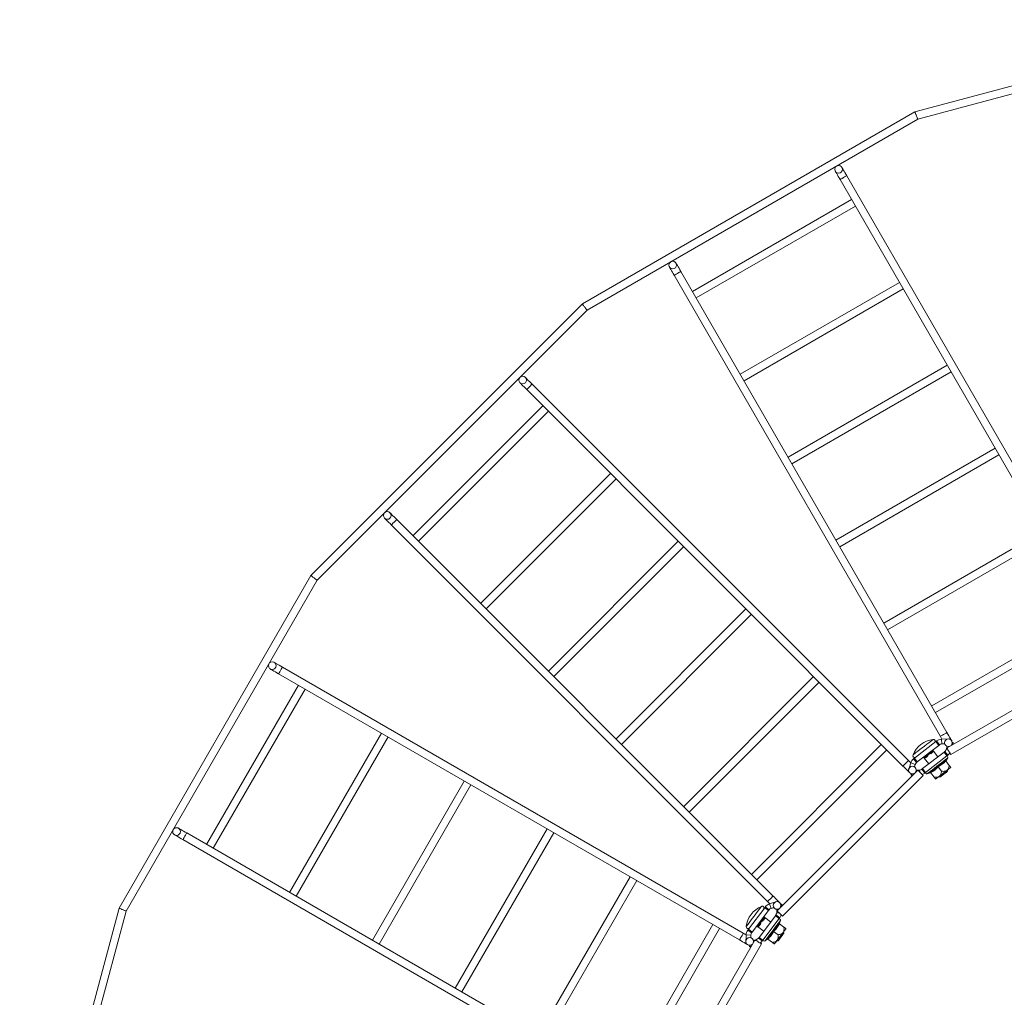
# Model space of a CAD drawing. Header units: millimetres. Extents: x 629 to 3946, y -402 to 1746.
# Tile 11 of 18: x 2560 to 3074, y 779 to 1289. Entities that reach past the tile are written whole.
import ezdxf

# ---------------------------------------------------------------- set-up
doc = ezdxf.new("R2010")
doc.units = ezdxf.units.MM

msp = doc.modelspace()

# ---------------------------------------------------------------- linework, layer by layer
at = {"color": 7, "linetype": 'Continuous', "lineweight": 15}
for p, q in [((3221.11, 1293.07), (3027.41, 1241.17)), ((3028.96, 1237.44), (3221.64, 1289.07)), ((3027.41, 1241.17), (2853.75, 1140.91)), ((2856.21, 1137.71), (3028.96, 1237.44)), ((2988.33, 1205.9), (3127.33, 965.15)), ((3130.8, 967.15), (2991.8, 1207.9)), ((2994.33, 1195.51), (2911.2, 1147.51)), ((2913.2, 1144.05), (2996.33, 1192.05)), ((3044.2, 917.15), (2905.2, 1157.9)), ((2901.73, 1155.9), (3040.73, 915.15)), ((3019.33, 1152.21), (2936.2, 1104.21)), ((2938.2, 1100.75), (3021.33, 1148.75)), ((2853.75, 1140.91), (2711.96, 999.11)), ((2715.16, 996.66), (2856.21, 1137.71)), ((3044.33, 1108.91), (2961.2, 1060.91)), ((2963.2, 1057.45), (3046.33, 1105.45)), ((2824.64, 1096.23), (3021.21, 899.66)), ((3024.04, 902.49), (2827.47, 1099.06)), ((2833.12, 1087.75), (2765.24, 1019.87)), ((2768.07, 1017.04), (2835.95, 1084.92)), ((3069.33, 1065.61), (2986.2, 1017.61)), ((2988.2, 1014.14), (3071.33, 1062.14)), ((2868.48, 1052.39), (2800.6, 984.51)), ((2803.42, 981.68), (2871.31, 1049.57)), ((2753.93, 1025.52), (2950.5, 828.95)), ((2953.33, 831.78), (2756.76, 1028.35)), ((3094.33, 1022.31), (3011.2, 974.31)), ((3013.2, 970.84), (3096.33, 1018.84)), ((2903.83, 1017.04), (2835.95, 949.16)), ((2838.78, 946.33), (2906.66, 1014.21)), ((2711.96, 999.11), (2611.7, 825.45)), ((2615.42, 823.91), (2715.16, 996.66)), ((2939.19, 981.68), (2871.31, 913.8)), ((2874.14, 910.97), (2942.02, 978.86)), ((3119.33, 979.01), (3036.2, 931.01)), ((3038.2, 927.54), (3121.33, 975.54)), ((3134.3, 961.09), (3044.23, 909.09)), ((3046.23, 905.62), (3136.3, 957.62)), ((2695.05, 947.82), (2935.8, 808.82)), ((2937.8, 812.29), (2697.05, 951.29)), ((2705.44, 941.82), (2657.44, 858.69)), ((2974.54, 946.33), (2906.66, 878.45)), ((2909.49, 875.62), (2977.37, 943.5)), ((2660.91, 856.69), (2708.91, 939.82)), ((2748.74, 916.82), (2700.74, 833.69)), ((2704.21, 831.69), (2752.21, 914.82)), ((3009.9, 910.97), (2942.02, 843.09)), ((3038.4, 912.42), (3027.18, 903.78)), ((3039.92, 910.44), (3028.7, 901.8)), ((3039.92, 910.44), (3038.4, 912.42)), ((3038.8, 912.73), (3040.32, 910.75)), ((3045.44, 913.84), (3041.34, 913.66)), ((3041.45, 911.16), (3041.34, 913.66)), ((3043.05, 911.23), (3041.45, 911.16)), ((3045.94, 913.87), (3045.95, 913.56)), ((3046.95, 912.02), (3047.48, 911.86)), ((3047.33, 911.38), (3047.14, 910.77)), ((2944.85, 840.26), (3012.73, 908.14)), ((3031.42, 898.28), (3042.64, 906.92)), ((3035.78, 906.74), (3034.62, 905.72)), ((3036.79, 907.82), (3035.78, 906.74)), ((3036.79, 907.82), (3036.69, 907.95)), ((3036.94, 907.63), (3036.79, 907.82)), ((3039.4, 904.43), (3037.1, 907.42)), ((3044.16, 904.94), (3042.64, 906.92)), ((3043.03, 907.22), (3044.56, 905.24)), ((3043.72, 908.21), (3044.26, 909.95)), ((3024.01, 897.34), (3025.23, 901.26)), ((3025.23, 901.26), (3027.62, 900.51)), ((3028.31, 901.5), (3026.78, 903.48)), ((3027.18, 903.78), (3028.7, 901.8)), ((3027.62, 900.51), (3027.22, 899.24)), ((3032.04, 904.16), (3031.94, 904.29)), ((3033.34, 904.87), (3032.04, 904.16)), ((3032.04, 904.16), (3032.18, 903.97)), ((3032.35, 903.76), (3034.65, 900.77)), ((3032.94, 896.3), (3044.16, 904.94)), ((3043.56, 902.31), (3045.36, 899.98)), ((3043.7, 902.51), (3044.56, 903.86)), ((3043.7, 902.51), (3043.7, 902.52)), ((3028.99, 897.54), (2955.45, 824)), ((3024.34, 896.71), (3023.86, 896.86)), ((3025.4, 894.85), (3025.36, 895.7)), ((3028.16, 897.48), (3028.97, 897.52)), ((3029.01, 897.52), (3029.89, 897.56)), ((3032.54, 895.99), (3031.02, 897.97)), ((3031.42, 898.28), (3032.94, 896.3)), ((3033.89, 895.64), (3035.41, 896.12)), ((3035.64, 896.21), (3037.43, 893.87)), ((3039.6, 899.26), (3041.39, 896.93)), ((3044.49, 896.92), (3044.59, 897.69)), ((2792.04, 891.82), (2744.04, 808.69)), ((2747.51, 806.69), (2795.51, 889.82)), ((2958.28, 821.17), (3031.82, 894.71)), ((3025.9, 894.88), (3026.35, 894.9)), ((3039.84, 894.03), (3040.61, 893.93)), ((2887.8, 725.68), (2647.05, 864.68)), ((2835.35, 866.82), (2787.35, 783.69)), ((2790.81, 781.69), (2838.81, 864.82)), ((2645.05, 861.22), (2885.8, 722.22)), ((2878.65, 841.82), (2830.65, 758.69)), ((2834.11, 756.69), (2882.11, 839.82)), ((2950.5, 828.95), (2951.73, 827.72)), ((2955.4, 828.91), (2951.5, 827.65)), ((2955.88, 829.07), (2955.98, 828.76)), ((2611.7, 825.45), (2559.8, 631.76)), ((2563.8, 631.23), (2615.42, 823.91)), ((2940.46, 814.38), (2948.99, 825.68)), ((2942.46, 812.87), (2950.99, 824.17)), ((2950.99, 824.17), (2948.99, 825.68)), ((2949.29, 826.08), (2951.29, 824.57)), ((2952.27, 825.27), (2951.5, 827.65)), ((2953.76, 825.75), (2952.27, 825.27)), ((2955.24, 823.03), (2955.31, 824.83)), ((2957.31, 827.56), (2957.9, 827.54)), ((2957.89, 827.04), (2957.86, 826.41)), ((2954.54, 821.5), (2946, 810.19)), ((2947.97, 819.51), (2947.12, 818.22)), ((2948.66, 820.82), (2947.97, 819.51)), ((2956.53, 819.99), (2948, 808.69)), ((2948.66, 820.82), (2948.53, 820.92)), ((2948.85, 820.67), (2948.66, 820.82)), ((2952.08, 818.24), (2949.07, 820.51)), ((2956.53, 819.99), (2954.54, 821.5)), ((2954.84, 821.89), (2956.83, 820.39)), ((2956.73, 817.53), (2957.2, 819.05)), ((2921.95, 816.82), (2873.95, 733.69)), ((2877.41, 731.69), (2925.41, 814.82)), ((2942.16, 812.47), (2940.16, 813.98)), ((2940.46, 814.38), (2942.46, 812.87)), ((2945.05, 816.03), (2944.92, 816.13)), ((2946.12, 817.05), (2945.05, 816.03)), ((2945.05, 816.03), (2945.23, 815.89)), ((2945.45, 815.72), (2948.46, 813.45)), ((2953.64, 813.3), (2955.99, 811.53)), ((2956.65, 817.29), (2959, 815.52)), ((2958.97, 812.34), (2958.86, 813.12)), ((2943.87, 808.79), (2891.87, 718.72)), ((2939.11, 807.33), (2939.25, 811.43)), ((2939.25, 811.43), (2941.75, 811.34)), ((2941.75, 811.34), (2941.7, 809.97)), ((2943.07, 808.56), (2944.72, 809.09)), ((2947.7, 808.29), (2945.7, 809.79)), ((2946, 810.19), (2948, 808.69)), ((2949.09, 808.3), (2950.42, 809.17)), ((2950.42, 809.17), (2950.42, 809.17)), ((2950.63, 809.31), (2952.97, 807.54)), ((2955.25, 808.33), (2956.02, 808.44)), ((2895.33, 716.72), (2947.33, 806.79)), ((2939.57, 806.81), (2939.09, 806.83)), ((2941.11, 805.3), (2940.86, 806.07)), ((2941.59, 805.45), (2942.02, 805.59))]:
    msp.add_line(p, q, dxfattribs=at)
at = {"color": 8, "linetype": 'Continuous', "lineweight": 15}
for p, q in [((3045.44, 913.76), (3045.44, 913.84)), ((3047.33, 911.38), (3046.94, 911.5)), ((3044.96, 907.82), (3043.72, 908.21)), ((3024.01, 897.34), (3024.18, 897.29)), ((3025.87, 895.56), (3025.9, 894.88)), ((3029.89, 897.56), (3029.93, 896.6)), ((2955.43, 828.83), (2955.4, 828.91)), ((2956.47, 822.98), (2955.24, 823.03)), ((2957.89, 827.04), (2957.44, 827.06)), ((2956.5, 817.72), (2956.73, 817.53)), ((2944.72, 809.09), (2945.04, 808.11)), ((2939.11, 807.33), (2939.28, 807.32)), ((2941.39, 806.07), (2941.59, 805.45))]:
    msp.add_line(p, q, dxfattribs=at)
at = {"color": 7, "linetype": 'Continuous', "lineweight": 15, "flags": 128}
for points in [[(3028.96, 1237.44), (3028.95, 1237.47), (3028.91, 1237.55), (3028.86, 1237.69), (3028.78, 1237.88), (3028.68, 1238.11), (3028.57, 1238.37), (3028.45, 1238.67), (3028.32, 1238.98), (3028.19, 1239.31), (3028.05, 1239.63), (3027.92, 1239.94), (3027.8, 1240.24), (3027.69, 1240.5), (3027.6, 1240.73), (3027.52, 1240.92), (3027.46, 1241.06), (3027.43, 1241.14), (3027.41, 1241.17)], [(2985.83, 1210.23), (2985.88, 1210.15), (2986.02, 1209.91), (2986.26, 1209.5), (2986.57, 1208.97), (2986.94, 1208.31), (2987.38, 1207.56), (2987.85, 1206.75), (2988.33, 1205.9)], [(2991.8, 1207.9), (2991.31, 1208.75), (2990.84, 1209.56), (2990.41, 1210.31), (2990.03, 1210.97), (2989.72, 1211.5), (2989.49, 1211.91), (2989.35, 1212.15), (2989.3, 1212.23)], [(2899.23, 1160.23), (2899.28, 1160.15), (2899.42, 1159.91), (2899.65, 1159.5), (2899.96, 1158.97), (2900.34, 1158.31), (2900.77, 1157.56), (2901.24, 1156.75), (2901.73, 1155.9)], [(2905.2, 1157.9), (2904.71, 1158.75), (2904.24, 1159.56), (2903.81, 1160.31), (2903.43, 1160.97), (2903.12, 1161.5), (2902.89, 1161.91), (2902.74, 1162.15), (2902.7, 1162.23)], [(2853.75, 1140.91), (2853.77, 1140.88), (2853.83, 1140.81), (2853.92, 1140.69), (2854.04, 1140.53), (2854.19, 1140.33), (2854.37, 1140.11), (2854.56, 1139.85), (2854.77, 1139.58), (2854.98, 1139.31), (2855.19, 1139.03), (2855.4, 1138.76), (2855.6, 1138.51), (2855.77, 1138.28), (2855.92, 1138.08), (2856.05, 1137.92), (2856.14, 1137.8), (2856.19, 1137.73), (2856.21, 1137.71)], [(2827.47, 1099.06), (2826.78, 1099.75), (2826.11, 1100.42), (2825.5, 1101.03), (2824.97, 1101.56), (2824.53, 1102), (2824.2, 1102.33), (2824, 1102.53), (2823.93, 1102.6)], [(2821.1, 1099.77), (2821.17, 1099.7), (2821.37, 1099.5), (2821.7, 1099.17), (2822.14, 1098.73), (2822.67, 1098.2), (2823.29, 1097.59), (2823.95, 1096.92), (2824.64, 1096.23)], [(2750.39, 1029.06), (2750.46, 1028.99), (2750.66, 1028.79), (2750.99, 1028.46), (2751.43, 1028.02), (2751.96, 1027.49), (2752.57, 1026.88), (2753.24, 1026.21), (2753.93, 1025.52)], [(2756.76, 1028.35), (2756.07, 1029.04), (2755.4, 1029.71), (2754.79, 1030.32), (2754.26, 1030.85), (2753.82, 1031.29), (2753.49, 1031.62), (2753.29, 1031.82), (2753.22, 1031.89)], [(2715.16, 996.66), (2715.14, 996.68), (2715.06, 996.73), (2714.95, 996.82), (2714.79, 996.94), (2714.59, 997.1), (2714.36, 997.27), (2714.11, 997.46), (2713.84, 997.67), (2713.56, 997.88), (2713.28, 998.1), (2713.01, 998.3), (2712.76, 998.5), (2712.53, 998.67), (2712.33, 998.83), (2712.17, 998.95), (2712.06, 999.04), (2711.98, 999.09), (2711.96, 999.11)], [(2697.05, 951.29), (2696.2, 951.78), (2695.39, 952.24), (2694.64, 952.68), (2693.99, 953.06), (2693.45, 953.37), (2693.05, 953.6), (2692.8, 953.74), (2692.72, 953.79)], [(2690.72, 950.32), (2690.8, 950.28), (2691.05, 950.13), (2691.45, 949.9), (2691.99, 949.59), (2692.64, 949.21), (2693.39, 948.78), (2694.2, 948.31), (2695.05, 947.82)], [(3046.7, 912.82), (3046.65, 912.9), (3046.5, 913.15), (3046.27, 913.55), (3045.96, 914.09), (3045.58, 914.74), (3045.15, 915.49), (3044.68, 916.3), (3044.2, 917.15)], [(3038.4, 912.42), (3038.48, 912.48), (3038.55, 912.54), (3038.62, 912.59), (3038.68, 912.64), (3038.73, 912.68), (3038.77, 912.7), (3038.79, 912.72), (3038.8, 912.73)], [(3040.32, 910.75), (3040.31, 910.74), (3040.29, 910.72), (3040.25, 910.69), (3040.2, 910.66), (3040.14, 910.61), (3040.08, 910.56), (3040, 910.5), (3039.92, 910.44)], [(3040.73, 915.15), (3041.22, 914.3), (3041.59, 913.67)], [(3042.99, 911.23), (3043.04, 911.15), (3043.18, 910.9), (3043.23, 910.82)], [(3045.44, 913.84), (3045.53, 913.85), (3045.63, 913.85), (3045.71, 913.86), (3045.79, 913.86), (3045.85, 913.86), (3045.9, 913.86), (3045.93, 913.87), (3045.94, 913.87)], [(3047.48, 911.86), (3047.48, 911.85), (3047.47, 911.82), (3047.46, 911.78), (3047.44, 911.72), (3047.42, 911.64), (3047.39, 911.56), (3047.36, 911.47), (3047.33, 911.38)], [(3035.78, 906.74), (3035.96, 906.88), (3036.13, 907.01), (3036.29, 907.14), (3036.45, 907.26), (3036.59, 907.37), (3036.72, 907.47), (3036.83, 907.56), (3036.94, 907.63)], [(3036.97, 907.05), (3036.88, 906.98), (3036.77, 906.9), (3036.66, 906.81), (3036.53, 906.71), (3036.4, 906.61), (3036.25, 906.5), (3036.1, 906.38), (3035.94, 906.26)], [(3042.64, 906.92), (3042.71, 906.98), (3042.79, 907.04), (3042.86, 907.09), (3042.92, 907.13), (3042.97, 907.17), (3043, 907.2), (3043.03, 907.22), (3043.03, 907.22)], [(3045.46, 906.96), (3045.07, 907.64), (3044.7, 908.27), (3044.42, 908.76), (3044.26, 909.04), (3044.23, 909.09)], [(3046.23, 905.62), (3046.22, 905.65), (3046.08, 905.88), (3045.81, 906.35), (3045.46, 906.96)], [(3025.24, 901.29), (3024.73, 901.8), (3024.04, 902.49)], [(3026.78, 903.48), (3026.79, 903.48), (3026.81, 903.5), (3026.85, 903.53), (3026.9, 903.57), (3026.96, 903.61), (3027.03, 903.66), (3027.1, 903.72), (3027.18, 903.78)], [(3028.7, 901.8), (3028.63, 901.74), (3028.55, 901.68), (3028.48, 901.63), (3028.42, 901.58), (3028.37, 901.55), (3028.34, 901.52), (3028.31, 901.5), (3028.31, 901.5)], [(3032.18, 903.97), (3032.28, 904.05), (3032.4, 904.14), (3032.53, 904.24), (3032.67, 904.35), (3032.82, 904.47), (3032.99, 904.59), (3033.16, 904.73), (3033.34, 904.87)], [(3033.77, 904.59), (3033.61, 904.46), (3033.45, 904.34), (3033.31, 904.23), (3033.17, 904.13), (3033.05, 904.03), (3032.93, 903.94), (3032.83, 903.86), (3032.74, 903.79)], [(3044.56, 905.24), (3044.55, 905.24), (3044.53, 905.22), (3044.49, 905.19), (3044.44, 905.15), (3044.38, 905.11), (3044.31, 905.05), (3044.24, 905), (3044.16, 904.94)], [(3021.21, 899.66), (3021.9, 898.97), (3022.57, 898.31), (3023.18, 897.69), (3023.71, 897.16), (3023.89, 896.98)], [(3023.86, 896.86), (3023.86, 896.87), (3023.87, 896.9), (3023.88, 896.94), (3023.9, 897), (3023.92, 897.08), (3023.95, 897.16), (3023.98, 897.25), (3024.01, 897.34)], [(3024.08, 896.79), (3024.15, 896.72), (3024.48, 896.39), (3024.68, 896.19), (3024.75, 896.12)], [(3027.58, 898.95), (3027.51, 899.02), (3027.31, 899.22), (3027.24, 899.29)], [(3030.73, 895.8), (3030.18, 896.35), (3029.66, 896.87), (3029.26, 897.27), (3029.03, 897.5), (3028.99, 897.54)], [(3031.82, 894.71), (3031.8, 894.73), (3031.61, 894.92), (3031.23, 895.3), (3030.73, 895.8)], [(3031.02, 897.97), (3031.03, 897.98), (3031.05, 898), (3031.09, 898.02), (3031.14, 898.06), (3031.2, 898.11), (3031.26, 898.16), (3031.34, 898.22), (3031.42, 898.28)], [(3032.94, 896.3), (3032.86, 896.24), (3032.79, 896.18), (3032.72, 896.13), (3032.66, 896.08), (3032.61, 896.04), (3032.57, 896.02), (3032.55, 896), (3032.54, 895.99)], [(3044.19, 897.39), (3043.73, 897.03), (3043.24, 896.65), (3042.73, 896.26), (3042.21, 895.86), (3041.69, 895.47), (3041.19, 895.07), (3040.7, 894.7), (3040.23, 894.34)], [(3041.18, 894.37), (3041.81, 894.85), (3042.55, 895.42), (3043.29, 896), (3043.92, 896.48), (3044.34, 896.8), (3044.49, 896.92)], [(3046.17, 898.91), (3046.14, 898.89), (3046.04, 898.81), (3045.87, 898.68), (3045.64, 898.51), (3045.35, 898.28), (3045.01, 898.02), (3044.62, 897.72), (3044.19, 897.39)], [(3025.9, 894.88), (3025.81, 894.87), (3025.71, 894.87), (3025.63, 894.86), (3025.55, 894.86), (3025.49, 894.86), (3025.44, 894.86), (3025.41, 894.85), (3025.4, 894.85)], [(3040.23, 894.34), (3039.8, 894.01), (3039.41, 893.71), (3039.07, 893.44), (3038.78, 893.22), (3038.55, 893.05), (3038.39, 892.92), (3038.28, 892.84), (3038.25, 892.81)], [(3040.61, 893.93), (3040.76, 894.05), (3041.18, 894.37)], [(2647.05, 864.68), (2646.2, 865.17), (2645.39, 865.64), (2644.64, 866.07), (2643.99, 866.45), (2643.45, 866.76), (2643.05, 866.99), (2642.8, 867.14), (2642.72, 867.18)], [(2640.72, 863.72), (2640.8, 863.67), (2641.05, 863.53), (2641.45, 863.3), (2641.99, 862.99), (2642.64, 862.61), (2643.39, 862.18), (2644.2, 861.71), (2645.05, 861.22)], [(2956.87, 828.24), (2956.8, 828.31), (2956.6, 828.51), (2956.27, 828.84), (2955.83, 829.28), (2955.3, 829.81), (2954.68, 830.42), (2954.02, 831.09), (2953.33, 831.78)], [(2955.4, 828.91), (2955.5, 828.94), (2955.59, 828.97), (2955.67, 829), (2955.74, 829.02), (2955.8, 829.04), (2955.84, 829.06), (2955.87, 829.06), (2955.88, 829.07)], [(2611.7, 825.45), (2611.72, 825.44), (2611.81, 825.41), (2611.95, 825.35), (2612.13, 825.27), (2612.36, 825.18), (2612.63, 825.07), (2612.92, 824.94), (2613.24, 824.81), (2613.56, 824.68), (2613.88, 824.55), (2614.2, 824.42), (2614.49, 824.29), (2614.76, 824.18), (2614.99, 824.09), (2615.17, 824.01), (2615.31, 823.95), (2615.4, 823.92), (2615.42, 823.91)], [(2948.99, 825.68), (2949.05, 825.76), (2949.11, 825.83), (2949.16, 825.9), (2949.21, 825.96), (2949.24, 826.01), (2949.27, 826.05), (2949.29, 826.07), (2949.29, 826.08)], [(2951.29, 824.57), (2951.28, 824.56), (2951.27, 824.54), (2951.24, 824.51), (2951.2, 824.46), (2951.16, 824.4), (2951.1, 824.33), (2951.05, 824.25), (2950.99, 824.17)], [(2953.71, 825.74), (2953.77, 825.68), (2953.97, 825.48), (2954.04, 825.41)], [(2957.19, 822.26), (2956.64, 822.81), (2956.12, 823.33), (2955.72, 823.73), (2955.49, 823.96), (2955.45, 824)], [(2957.9, 827.54), (2957.9, 827.53), (2957.9, 827.5), (2957.9, 827.46), (2957.9, 827.39), (2957.9, 827.32), (2957.89, 827.23), (2957.89, 827.14), (2957.89, 827.04)], [(2947.97, 819.51), (2948.11, 819.69), (2948.24, 819.86), (2948.36, 820.03), (2948.48, 820.18), (2948.59, 820.33), (2948.68, 820.46), (2948.77, 820.57), (2948.85, 820.67)], [(2949.04, 820.12), (2948.97, 820.03), (2948.89, 819.92), (2948.8, 819.81), (2948.71, 819.68), (2948.6, 819.55), (2948.49, 819.4), (2948.37, 819.24), (2948.25, 819.08)], [(2954.54, 821.5), (2954.6, 821.57), (2954.65, 821.65), (2954.7, 821.72), (2954.75, 821.78), (2954.79, 821.83), (2954.82, 821.86), (2954.83, 821.89), (2954.84, 821.89)], [(2958.28, 821.17), (2958.26, 821.19), (2958.07, 821.38), (2957.69, 821.76), (2957.19, 822.26)], [(2940.16, 813.98), (2940.17, 813.98), (2940.18, 814.01), (2940.21, 814.04), (2940.25, 814.09), (2940.29, 814.15), (2940.35, 814.22), (2940.4, 814.3), (2940.46, 814.38)], [(2942.46, 812.87), (2942.4, 812.79), (2942.34, 812.72), (2942.29, 812.65), (2942.24, 812.59), (2942.21, 812.54), (2942.18, 812.5), (2942.16, 812.48), (2942.16, 812.47)], [(2945.23, 815.89), (2945.31, 815.99), (2945.4, 816.11), (2945.5, 816.24), (2945.61, 816.38), (2945.72, 816.53), (2945.85, 816.7), (2945.98, 816.87), (2946.12, 817.05)], [(2946.6, 816.9), (2946.48, 816.74), (2946.36, 816.58), (2946.25, 816.43), (2946.15, 816.3), (2946.05, 816.17), (2945.97, 816.05), (2945.89, 815.95), (2945.82, 815.86)], [(2958.56, 812.72), (2958.21, 812.25), (2957.83, 811.76), (2957.45, 811.24), (2957.05, 810.72), (2956.66, 810.2), (2956.28, 809.69), (2955.9, 809.2), (2955.55, 808.73)], [(2960.07, 814.71), (2960.04, 814.68), (2959.96, 814.58), (2959.84, 814.41), (2959.66, 814.18), (2959.44, 813.89), (2959.18, 813.54), (2958.89, 813.15), (2958.56, 812.72)], [(2935.8, 808.82), (2936.65, 808.34), (2937.46, 807.87), (2938.21, 807.43), (2938.87, 807.06), (2939.09, 806.92)], [(2939.26, 811.45), (2938.65, 811.8), (2937.8, 812.29)], [(2942.13, 809.79), (2942.05, 809.84), (2941.81, 809.98), (2941.71, 810.04)], [(2945.99, 807.56), (2945.32, 807.95), (2944.68, 808.32), (2944.19, 808.6), (2943.91, 808.76), (2943.87, 808.79)], [(2945.7, 809.79), (2945.71, 809.8), (2945.73, 809.82), (2945.75, 809.86), (2945.79, 809.91), (2945.84, 809.97), (2945.89, 810.04), (2945.95, 810.11), (2946, 810.19)], [(2947.33, 806.79), (2947.31, 806.8), (2947.07, 806.94), (2946.61, 807.2), (2945.99, 807.56)], [(2948, 808.69), (2947.94, 808.61), (2947.88, 808.53), (2947.83, 808.46), (2947.79, 808.4), (2947.75, 808.35), (2947.72, 808.32), (2947.7, 808.29), (2947.7, 808.29)], [(2955.55, 808.73), (2955.22, 808.29), (2954.92, 807.9), (2954.66, 807.56), (2954.45, 807.27), (2954.27, 807.04), (2954.14, 806.87), (2954.07, 806.77), (2954.04, 806.73)], [(2956.02, 808.44), (2956.14, 808.58), (2956.46, 809.01), (2956.93, 809.64), (2957.5, 810.39), (2958.06, 811.14), (2958.54, 811.77), (2958.86, 812.19), (2958.97, 812.34)], [(2939.09, 806.83), (2939.09, 806.83), (2939.09, 806.86), (2939.09, 806.91), (2939.09, 806.97), (2939.1, 807.05), (2939.1, 807.13), (2939.1, 807.23), (2939.11, 807.33)], [(2939.28, 806.82), (2939.41, 806.74), (2939.81, 806.51), (2940.05, 806.37), (2940.13, 806.32)], [(2941.59, 805.45), (2941.5, 805.42), (2941.41, 805.39), (2941.33, 805.37), (2941.25, 805.34), (2941.19, 805.32), (2941.15, 805.31), (2941.12, 805.3), (2941.11, 805.3)]]:
    msp.add_lwpolyline(points, dxfattribs=at)
at = {"color": 8, "linetype": 'Continuous', "lineweight": 15, "flags": 128}
for points in [[(2988.33, 1205.9), (2988.47, 1205.98), (2988.84, 1206.2), (2989.4, 1206.52), (2990.07, 1206.9), (2990.73, 1207.29), (2991.29, 1207.61), (2991.67, 1207.83), (2991.8, 1207.9)], [(2901.73, 1155.9), (2901.86, 1155.98), (2902.24, 1156.2), (2902.8, 1156.52), (2903.46, 1156.9), (2904.13, 1157.29), (2904.69, 1157.61), (2905.06, 1157.83), (2905.2, 1157.9)], [(2824.64, 1096.23), (2824.75, 1096.34), (2825.05, 1096.65), (2825.51, 1097.11), (2826.05, 1097.65), (2826.59, 1098.19), (2827.05, 1098.65), (2827.36, 1098.96), (2827.47, 1099.06)], [(2753.93, 1025.52), (2754.04, 1025.63), (2754.34, 1025.94), (2754.8, 1026.4), (2755.34, 1026.94), (2755.88, 1027.48), (2756.34, 1027.94), (2756.65, 1028.24), (2756.76, 1028.35)], [(2695.05, 947.82), (2695.13, 947.96), (2695.34, 948.33), (2695.67, 948.89), (2696.05, 949.56), (2696.43, 950.22), (2696.76, 950.78), (2696.97, 951.16), (2697.05, 951.29)], [(3040.73, 915.15), (3040.86, 915.23), (3041.24, 915.44), (3041.8, 915.77), (3042.46, 916.15), (3043.13, 916.53), (3043.69, 916.86), (3044.06, 917.07), (3044.2, 917.15)], [(3027.99, 906.64), (3028.95, 907.37), (3030.06, 908.23), (3031.25, 909.15), (3032.47, 910.09), (3033.65, 911), (3034.73, 911.82), (3035.64, 912.53), (3036.34, 913.06), (3036.79, 913.41), (3036.97, 913.55), (3036.97, 913.55)], [(3026.45, 905.45), (3026.47, 905.47), (3026.72, 905.66), (3027.24, 906.05), (3027.99, 906.64)], [(3021.21, 899.66), (3021.32, 899.77), (3021.63, 900.07), (3022.09, 900.53), (3022.63, 901.07), (3023.17, 901.61), (3023.63, 902.07), (3023.93, 902.38), (3024.04, 902.49)], [(3044.56, 903.86), (3044.42, 903.74), (3043.99, 903.42), (3043.31, 902.89), (3042.41, 902.2), (3041.34, 901.37), (3040.15, 900.46), (3038.91, 899.51), (3037.69, 898.57), (3036.55, 897.69), (3035.56, 896.93), (3034.76, 896.31), (3034.21, 895.88), (3033.92, 895.66), (3033.89, 895.64)], [(2645.05, 861.22), (2645.13, 861.35), (2645.34, 861.73), (2645.67, 862.29), (2646.05, 862.95), (2646.43, 863.62), (2646.76, 864.18), (2646.97, 864.55), (2647.05, 864.68)], [(2950.5, 828.95), (2950.61, 829.06), (2950.92, 829.36), (2951.38, 829.82), (2951.92, 830.36), (2952.46, 830.9), (2952.92, 831.36), (2953.22, 831.67), (2953.33, 831.78)], [(2939.32, 815.79), (2939.4, 815.9), (2939.69, 816.29), (2940.18, 816.94), (2940.84, 817.81), (2941.63, 818.85), (2942.51, 820.02), (2943.43, 821.25), (2944.35, 822.46), (2945.22, 823.61), (2945.98, 824.61), (2946.59, 825.43), (2947.04, 826.02), (2947.28, 826.33), (2947.32, 826.39)], [(2957.2, 819.05), (2957.17, 819.01), (2956.96, 818.73), (2956.53, 818.17), (2955.93, 817.36), (2955.17, 816.36), (2954.31, 815.22), (2953.38, 813.99), (2952.44, 812.74), (2951.54, 811.55), (2950.72, 810.46), (2950.04, 809.56), (2949.52, 808.87), (2949.2, 808.44), (2949.09, 808.3)], [(2935.8, 808.82), (2935.88, 808.96), (2936.1, 809.33), (2936.42, 809.89), (2936.8, 810.56), (2937.19, 811.22), (2937.51, 811.78), (2937.73, 812.16), (2937.8, 812.29), (2937.8, 812.29)]]:
    msp.add_lwpolyline(points, dxfattribs=at)
at = {"color": 7, "linetype": 'Continuous', "lineweight": 15}
for centre in [(2987.57, 1211.23), (2900.96, 1161.23), (2822.52, 1101.18), (2751.81, 1030.47), (2691.72, 952.06), (3044.96, 911.82), (3026.16, 897.54), (2641.72, 865.45), (2955.45, 826.83), (2941.13, 808.06)]:
    msp.add_circle(centre, 2, dxfattribs=at)
for centre, radius, start, end in [((3038.48, 900.71), 12.92, 96.6938, 158.5019), ((3037.08, 912.61), 0.95, 307.5978, 96.6938), ((3041.54, 909.16), 4.5, 92.5978, 127.5978), ((3041.54, 909.16), 2, 92.5978, 127.5978), ((3027.34, 905.1), 0.95, 158.5019, 307.5978), ((3036.36, 906.67), 0.591, 172.6791, 223.9586), ((3037.35, 907.36), 0.494, 146.9456, 219.5861), ((3041.81, 908.81), 2, 307.5978, 342.5978), ((3041.81, 908.81), 4.5, 307.5978, 329.7649), ((3029.53, 899.91), 4.5, 127.5978, 162.5978), ((3029.53, 899.91), 2, 127.5978, 162.5978), ((3032.34, 903.5), 0.494, 35.597, 108.2625), ((3033.26, 904.28), 0.591, 31.2263, 82.5228), ((3044.01, 902.32), 0.36, 147.0133, 210.4232), ((3044.08, 904.16), 0.567, 327.5978, 127.5978), ((3029.8, 899.56), 2, 272.5978, 307.5978), ((3029.8, 899.56), 4.5, 288.6255, 307.5978), ((3033.71, 896.18), 0.567, 127.5978, 287.5978), ((3035.51, 895.78), 0.36, 44.8161, 108.2878), ((2952.17, 814.41), 12.92, 112.0482, 173.8562), ((2947.67, 825.51), 0.95, 322.9522, 112.0482), ((2952.89, 823.37), 4.5, 107.9522, 142.9522), ((2952.89, 823.37), 2, 107.9522, 142.9522), ((2953.24, 823.1), 2, 322.9522, 357.9522), ((2948.55, 819.59), 0.591, 188.0178, 239.3217), ((2949.32, 820.52), 0.493, 162.2804, 234.9607), ((2956.66, 819.22), 0.567, 342.9522, 142.9522), ((3116.83, 699.31), 200.65, 142.8818, 143.0246), ((2953.24, 823.1), 4.5, 322.9522, 344.2618), ((2943.75, 811.27), 4.5, 142.9522, 177.9522), ((2940.26, 815.69), 0.95, 173.8562, 322.9522), ((2945.51, 815.47), 0.494, 50.9542, 123.6132), ((2946.2, 816.47), 0.591, 46.579, 97.883), ((2957.08, 817.42), 0.36, 162.3865, 225.7495), ((2943.75, 811.27), 2, 142.9522, 177.9522), ((2944.11, 811), 2, 287.9522, 322.9522), ((2944.11, 811), 4.5, 303.1284, 322.9522), ((2948.78, 808.77), 0.567, 142.9522, 302.9522), ((2950.62, 808.87), 0.36, 60.1249, 123.6862)]:
    msp.add_arc(centre, radius, start, end, dxfattribs=at)
for points, knots in [([(3034.62, 905.72), (3034.25, 905.46), (3033.84, 905.16), (3033.4, 904.9), (3033.34, 904.87)], [0, 0, 0, 0, 0.874405, 1, 1, 1, 1]), ([(3034.62, 905.72), (3034.62, 905.72), (3034.48, 905.47), (3034.23, 905.03), (3033.9, 904.71), (3033.77, 904.59)], [0, 0, 0, 0, 0.00743, 0.590447, 1, 1, 1, 1]), ([(3035.94, 906.26), (3035.78, 906.16), (3035.39, 905.92), (3034.9, 905.79), (3034.62, 905.73), (3034.62, 905.72)], [0, 0, 0, 0, 0.409567, 0.992558, 1, 1, 1, 1]), ([(3037, 907.56), (3037, 907.55), (3037.07, 907.46), (3037.15, 907.27), (3037.02, 907.12), (3036.97, 907.05)], [0, 0, 0, 0, 0.0074198, 0.5904469, 1, 1, 1, 1]), ([(3032.74, 903.79), (3032.66, 903.76), (3032.48, 903.68), (3032.31, 903.8), (3032.24, 903.89), (3032.24, 903.89)], [0, 0, 0, 0, 0.4095521, 0.9925866, 1, 1, 1, 1]), ([(3039.37, 899.55), (3040.15, 899.97), (3041.26, 900.56), (3042.6, 901.72), (3043.2, 902.38), (3043.53, 902.76)], [0, 0, 0, 0, 0.499734, 0.714802, 1, 1, 1, 1]), ([(3043.56, 902.31), (3042.98, 901.69), (3041.82, 900.47), (3040.34, 899.66), (3039.6, 899.26)], [0, 0, 0, 0, 0.500002, 1, 1, 1, 1]), ([(3043.56, 902.31), (3043.54, 902.34), (3043.5, 902.41), (3043.48, 902.53), (3043.48, 902.65), (3043.51, 902.72), (3043.53, 902.76), (3043.53, 902.76)], [0, 0, 0, 0, 0.236184, 0.471372, 0.732455, 0.99208, 1, 1, 1, 1]), ([(3035.21, 896.35), (3035.99, 896.77), (3037.12, 897.37), (3038.45, 898.52), (3039.04, 899.18), (3039.37, 899.55)], [0, 0, 0, 0, 0.49973, 0.714799, 1, 1, 1, 1]), ([(3035.21, 896.35), (3035.21, 896.35), (3035.25, 896.36), (3035.33, 896.37), (3035.45, 896.35), (3035.56, 896.29), (3035.61, 896.23), (3035.64, 896.21)], [0, 0, 0, 0, 0.007903, 0.267587, 0.52865, 0.763873, 1, 1, 1, 1]), ([(3035.41, 896.12), (3035.41, 896.12), (3035.41, 896.11), (3035.41, 896.12), (3035.4, 896.13)], [0, 0, 0, 0, 0.019823, 1, 1, 1, 1]), ([(3039.6, 899.26), (3039.02, 898.64), (3037.86, 897.42), (3036.38, 896.61), (3035.64, 896.21)], [0, 0, 0, 0, 0.499999, 1, 1, 1, 1]), ([(3039.6, 899.26), (3039.58, 899.29), (3039.53, 899.35), (3039.46, 899.44), (3039.41, 899.51), (3039.38, 899.54), (3039.37, 899.55), (3039.37, 899.55)], [0, 0, 0, 0, 0.236198, 0.471397, 0.732456, 0.992116, 1, 1, 1, 1]), ([(3040.23, 894.34), (3040.41, 894.51), (3040.88, 894.95), (3041.23, 895.89), (3041.34, 896.62), (3041.39, 896.93)], [0, 0, 0, 0, 0.2591297, 0.6867847, 1, 1, 1, 1]), ([(3041.39, 896.93), (3041.99, 896.88), (3042.92, 896.8), (3043.83, 897.13), (3044.14, 897.35), (3044.19, 897.39)], [0, 0, 0, 0, 0.599186, 0.927957, 1, 1, 1, 1]), ([(3044.19, 897.39), (3044.37, 897.56), (3044.84, 898), (3045.19, 898.94), (3045.31, 899.67), (3045.36, 899.98)], [0, 0, 0, 0, 0.2591269, 0.6867828, 1, 1, 1, 1]), ([(3045.36, 899.98), (3045.42, 899.89), (3045.69, 899.54), (3046.04, 899.09), (3046.17, 898.92), (3046.17, 898.92), (3046.17, 898.91)], [0, 0, 0, 0, 0.147875, 0.646542, 0.959243, 1, 1, 1, 1]), ([(3037.43, 893.87), (3038.03, 893.83), (3038.96, 893.75), (3039.87, 894.08), (3040.18, 894.3), (3040.23, 894.34)], [0, 0, 0, 0, 0.5991879, 0.927953, 1, 1, 1, 1]), ([(3038.25, 892.81), (3038.25, 892.81), (3038.25, 892.82), (3038.11, 892.99), (3037.77, 893.44), (3037.5, 893.79), (3037.43, 893.87)], [0, 0, 0, 0, 0.040757, 0.35346, 0.852124, 1, 1, 1, 1]), ([(2947.12, 818.22), (2946.84, 817.87), (2946.52, 817.47), (2946.16, 817.1), (2946.12, 817.05)], [0, 0, 0, 0, 0.874413, 1, 1, 1, 1]), ([(2947.12, 818.22), (2947.12, 818.22), (2947.05, 817.93), (2946.93, 817.44), (2946.7, 817.06), (2946.6, 816.9)], [0, 0, 0, 0, 0.007428, 0.5904317, 1, 1, 1, 1]), ([(2948.25, 819.08), (2948.12, 818.95), (2947.82, 818.62), (2947.38, 818.36), (2947.12, 818.22), (2947.12, 818.22)], [0, 0, 0, 0, 0.4095383, 0.9925484, 1, 1, 1, 1]), ([(2948.93, 820.61), (2948.93, 820.61), (2949.02, 820.54), (2949.15, 820.38), (2949.07, 820.2), (2949.04, 820.12)], [0, 0, 0, 0, 0.00742, 0.590446, 1, 1, 1, 1]), ([(2945.82, 815.86), (2945.75, 815.81), (2945.6, 815.68), (2945.41, 815.75), (2945.32, 815.83), (2945.31, 815.83)], [0, 0, 0, 0, 0.40956, 0.992585, 1, 1, 1, 1]), ([(2950.17, 809.33), (2950.82, 809.95), (2951.74, 810.82), (2952.72, 812.29), (2953.12, 813.08), (2953.34, 813.53)], [0, 0, 0, 0, 0.499729, 0.714798, 1, 1, 1, 1]), ([(2953.64, 813.3), (2953.24, 812.56), (2952.45, 811.07), (2951.23, 809.9), (2950.63, 809.31)], [0, 0, 0, 0, 0.499999, 1, 1, 1, 1]), ([(2953.34, 813.53), (2953.98, 814.13), (2954.9, 815), (2955.88, 816.47), (2956.28, 817.27), (2956.5, 817.72)], [0, 0, 0, 0, 0.499732, 0.714801, 1, 1, 1, 1]), ([(2953.34, 813.53), (2953.34, 813.53), (2953.35, 813.52), (2953.38, 813.49), (2953.46, 813.44), (2953.54, 813.37), (2953.61, 813.33), (2953.64, 813.3)], [0, 0, 0, 0, 0.007856, 0.267515, 0.528582, 0.763869, 1, 1, 1, 1]), ([(2956.65, 817.29), (2956.25, 816.55), (2955.46, 815.06), (2954.25, 813.89), (2953.64, 813.3)], [0, 0, 0, 0, 0.4999993, 1, 1, 1, 1]), ([(2955.99, 811.53), (2956.58, 811.64), (2957.49, 811.81), (2958.28, 812.37), (2958.52, 812.67), (2958.56, 812.72)], [0, 0, 0, 0, 0.599195, 0.927963, 1, 1, 1, 1]), ([(2956.5, 817.72), (2956.5, 817.72), (2956.49, 817.68), (2956.49, 817.6), (2956.51, 817.48), (2956.56, 817.37), (2956.62, 817.32), (2956.65, 817.29)], [0, 0, 0, 0, 0.007878, 0.267519, 0.5286, 0.763793, 1, 1, 1, 1]), ([(2956.73, 817.53), (2956.73, 817.53), (2956.74, 817.52), (2956.73, 817.53), (2956.73, 817.53)], [0, 0, 0, 0, 0.01996, 1, 1, 1, 1]), ([(2958.56, 812.72), (2958.69, 812.93), (2959.02, 813.48), (2959.11, 814.48), (2959.03, 815.21), (2959, 815.52)], [0, 0, 0, 0, 0.259125, 0.686785, 1, 1, 1, 1]), ([(2959, 815.52), (2959.16, 815.4), (2959.56, 815.1), (2959.99, 814.77), (2960.04, 814.73), (2960.07, 814.71)], [0, 0, 0, 0, 0.3008457, 0.7277948, 1, 1, 1, 1]), ([(2950.63, 809.31), (2950.59, 809.33), (2950.52, 809.37), (2950.4, 809.4), (2950.28, 809.38), (2950.21, 809.36), (2950.17, 809.34), (2950.17, 809.33)], [0, 0, 0, 0, 0.236153, 0.47144, 0.732493, 0.992125, 1, 1, 1, 1]), ([(2952.97, 807.54), (2953.56, 807.65), (2954.48, 807.82), (2955.27, 808.38), (2955.51, 808.67), (2955.55, 808.73)], [0, 0, 0, 0, 0.599186, 0.927952, 1, 1, 1, 1]), ([(2954.04, 806.73), (2954.02, 806.75), (2953.96, 806.79), (2953.53, 807.12), (2953.14, 807.42), (2952.97, 807.54)], [0, 0, 0, 0, 0.272207, 0.699152, 1, 1, 1, 1]), ([(2955.55, 808.73), (2955.67, 808.94), (2956.01, 809.49), (2956.1, 810.49), (2956.02, 811.22), (2955.99, 811.53)], [0, 0, 0, 0, 0.2591235, 0.6867849, 1, 1, 1, 1])]:
    msp.add_open_spline(points, degree=3, knots=knots, dxfattribs=at)
at = {"color": 8, "linetype": 'Continuous', "lineweight": 15}
for points, knots in [([(3043.53, 902.76), (3043.63, 902.62), (3043.73, 902.48), (3043.7, 902.51), (3043.7, 902.51)], [0, 0, 0, 0, 0.9985321, 1, 1, 1, 1]), ([(3035.4, 896.13), (3035.39, 896.13), (3035.38, 896.15), (3035.27, 896.27), (3035.21, 896.35)], [0, 0, 0, 0, 0.385251, 1, 1, 1, 1]), ([(2950.42, 809.17), (2950.41, 809.18), (2950.39, 809.19), (2950.25, 809.28), (2950.17, 809.33)], [0, 0, 0, 0, 0.3835336, 1, 1, 1, 1])]:
    msp.add_open_spline(points, degree=3, knots=knots, dxfattribs=at)

doc.saveas('drawing.dxf')
